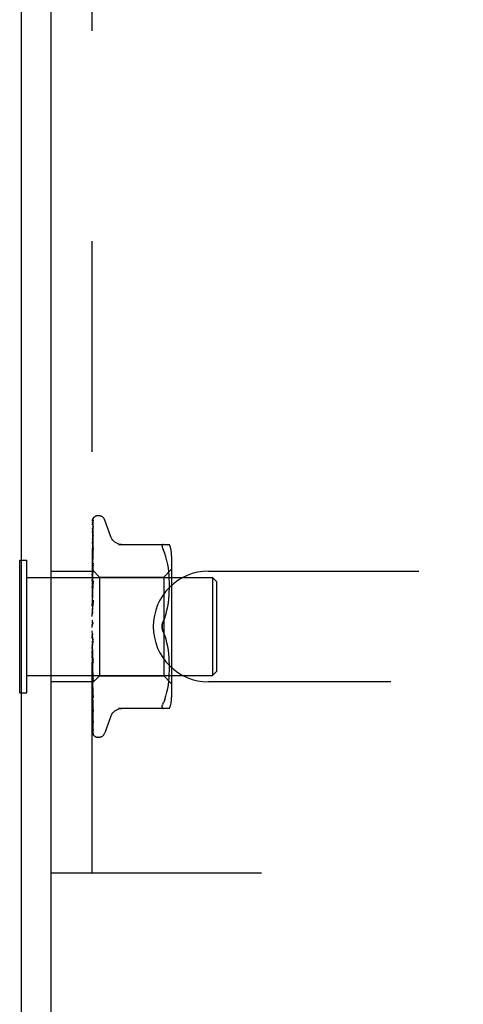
# Model space of a CAD drawing. Header units: inches. Extents: x 0 to 97.1, y 0 to 62.9.
# Tile 37 of 56: x 69.7 to 70.8, y 49.8 to 52.3. Entities that reach past the tile are written whole.
import ezdxf

# ---------------------------------------------------------------- set-up
doc = ezdxf.new("R2010")
doc.units = ezdxf.units.IN
doc.header["$LTSCALE"] = 5.342857
doc.header["$MEASUREMENT"] = 0
doc.linetypes.add('HIDDEN', pattern=[0.2, 0.1, -0.1])
doc.layers.get('0').update_dxf_attribs({"linetype": 'CONTINUOUS'})
doc.layers.add('DEFAULT_2', color=8, linetype='HIDDEN')

msp = doc.modelspace()

# ---------------------------------------------------------------- linework, layer by layer
at = {"color": 3, "linetype": 'Continuous'}
for p, q in [((69.690219, 47.527453), (69.690219, 57.059453)), ((69.765219, 47.464453), (69.765219, 57.059453))]:
    msp.add_line(p, q, dxfattribs=at)
at = {"color": 7, "linetype": 'Continuous'}
for p, q in [((69.685219, 50.545953), (69.685219, 50.882953)), ((69.685219, 50.882953), (69.690219, 50.882953)), ((69.685219, 50.545953), (69.690219, 50.545953))]:
    msp.add_line(p, q, dxfattribs=at)
at = {"layer": 'DEFAULT_2', "color": 8, "linetype": 'HIDDEN'}
for p, q in [((69.869219, 50.089453), (69.869219, 54.339453)), ((69.885716, 50.995703), (69.884886, 50.995703)), ((69.871188, 50.936286), (69.871862, 50.981494)), ((69.873537, 50.991188), (69.873484, 50.991133)), ((69.91677, 50.942445), (69.901377, 50.984737)), ((69.870005, 50.83526), (69.871862, 50.945422)), ((69.870553, 50.896613), (69.871531, 50.964408)), ((69.870862, 50.904135), (69.871862, 50.968652)), ((69.87188, 50.945664), (69.871106, 50.940212)), ((69.871861, 50.945417), (69.871866, 50.945529)), ((69.871866, 50.945529), (69.87188, 50.945673)), ((69.870862, 50.885001), (69.871862, 50.942015)), ((69.870862, 50.914216), (69.871188, 50.936286)), ((69.871861, 50.942016), (69.871879, 50.942245)), ((69.936505, 50.922786), (70.065727, 50.922786)), ((70.050308, 50.922786), (70.049046, 50.9226)), ((69.870005, 50.818414), (69.871862, 50.913833)), ((69.870006, 50.847527), (69.870862, 50.904135)), ((69.870006, 50.857917), (69.870553, 50.896613)), ((69.870861, 50.860806), (69.871862, 50.909482)), ((69.871857, 50.913787), (69.871087, 50.907147)), ((69.871861, 50.913828), (69.871858, 50.913796)), ((70.053914, 50.899741), (70.050308, 50.908203)), ((70.056979, 50.890881), (70.053904, 50.899771)), ((70.071243, 50.894045), (70.071243, 50.53486)), ((69.690219, 50.882953), (69.703219, 50.882953)), ((69.703219, 50.545953), (69.703219, 50.882953)), ((69.870005, 50.834966), (69.870862, 50.885001)), ((69.870005, 50.797795), (69.871861, 50.875021)), ((69.87026, 50.864193), (69.870553, 50.883166)), ((69.871847, 50.874806), (69.870648, 50.862853)), ((69.87086, 50.831302), (69.871861, 50.869881)), ((69.87186, 50.875016), (69.871847, 50.874813)), ((70.059488, 50.881523), (70.056964, 50.890929)), ((70.06149, 50.871968), (70.059475, 50.881576)), ((70.063002, 50.862431), (70.061481, 50.872019)), ((69.765219, 50.854953), (69.869219, 50.854953)), ((69.869219, 50.858665), (69.870006, 50.857917)), ((69.869829, 50.854366), (69.869219, 50.847829)), ((69.870648, 50.862853), (69.869829, 50.854366)), ((69.869979, 50.857944), (69.88822, 50.839703)), ((69.87, 50.857923), (69.869982, 50.857941)), ((69.870006, 50.85527), (69.869982, 50.855398)), ((69.870006, 50.855373), (69.869982, 50.855297)), ((69.870006, 50.847526), (69.869982, 50.847762)), ((69.870006, 50.847728), (69.869982, 50.847562)), ((69.870005, 50.818038), (69.870861, 50.860806)), ((70.051243, 50.839703), (70.071243, 50.859703)), ((70.064106, 50.853062), (70.062995, 50.862481)), ((70.06487, 50.844135), (70.0641, 50.853118)), ((70.065354, 50.835485), (70.064865, 50.844217)), ((70.165219, 50.854953), (72.765219, 50.854953)), ((69.703219, 50.838453), (70.175219, 50.838453)), ((69.869219, 50.840508), (69.869982, 50.835308)), ((69.869219, 50.830613), (69.869982, 50.835017)), ((69.869219, 50.824957), (69.869982, 50.818485)), ((69.870006, 50.834965), (69.869982, 50.835308)), ((69.870006, 50.835259), (69.869982, 50.835017)), ((69.870003, 50.774131), (69.871859, 50.830371)), ((69.870004, 50.797348), (69.87086, 50.831302)), ((69.871841, 50.830093), (69.870228, 50.812508)), ((69.870858, 50.797536), (69.871859, 50.824619)), ((69.871859, 50.83038), (69.871842, 50.830098)), ((69.88822, 50.839703), (69.88822, 50.589203)), ((69.88822, 50.839703), (70.051243, 50.839703)), ((70.051243, 50.839703), (70.051243, 50.589203)), ((70.065639, 50.827103), (70.065349, 50.8356)), ((70.065723, 50.818792), (70.065636, 50.827248)), ((70.065642, 50.810366), (70.065722, 50.818962)), ((70.175219, 50.838453), (70.175219, 50.590453)), ((70.185219, 50.828453), (70.175219, 50.838453)), ((70.185219, 50.828453), (70.185219, 50.600453)), ((69.869219, 50.812327), (69.869982, 50.818114)), ((69.870228, 50.812508), (69.869219, 50.801162)), ((69.869219, 50.805412), (69.869982, 50.797903)), ((69.869219, 50.790504), (69.869982, 50.797465)), ((69.870006, 50.818037), (69.869982, 50.818485)), ((69.870006, 50.818414), (69.869982, 50.818114)), ((69.870005, 50.797347), (69.869982, 50.797903)), ((69.870005, 50.797794), (69.869982, 50.797465)), ((69.870002, 50.773624), (69.870858, 50.797536)), ((70.064851, 50.792893), (70.065364, 50.801978)), ((70.065355, 50.801779), (70.065646, 50.810555)), ((69.869219, 50.78258), (69.869982, 50.774304)), ((69.871838, 50.781239), (69.869219, 50.751379)), ((69.869219, 50.765932), (69.869982, 50.773815)), ((69.870003, 50.773623), (69.869982, 50.774304)), ((69.870003, 50.774131), (69.869982, 50.773815)), ((69.869997, 50.748217), (69.871853, 50.781438)), ((69.871174, 50.765452), (69.871848, 50.775235)), ((69.871853, 50.781448), (69.871839, 50.781248)), ((70.061457, 50.76509), (70.06298, 50.774635)), ((70.062959, 50.774481), (70.064085, 50.783975)), ((70.064067, 50.783795), (70.064865, 50.793088)), ((69.869219, 50.757286), (69.869982, 50.748543)), ((69.869219, 50.7395), (69.869982, 50.74802)), ((69.869997, 50.748217), (69.869982, 50.74802)), ((69.869994, 50.747638), (69.87054, 50.756005)), ((69.87054, 50.756005), (69.871174, 50.765452)), ((70.057018, 50.746486), (70.059513, 50.755793)), ((70.059494, 50.75571), (70.061479, 50.765211)), ((69.869219, 50.730443), (69.869982, 50.721549)), ((69.869219, 50.712162), (69.869982, 50.721012)), ((69.870003, 50.719782), (69.869893, 50.719662)), ((69.870079, 50.719866), (69.870003, 50.719782)), ((69.870121, 50.719914), (69.870079, 50.719866)), ((69.870221, 50.720028), (69.870168, 50.719968)), ((69.870758, 50.720732), (69.870769, 50.720748)), ((70.053955, 50.737638), (70.050308, 50.729036)), ((69.869219, 50.717981), (69.869413, 50.718357)), ((69.871838, 50.673085), (69.869219, 50.703023)), ((69.870513, 50.690241), (69.869968, 50.694983)), ((70.053955, 50.691268), (70.050308, 50.69987)), ((69.869219, 50.684907), (69.869982, 50.693766)), ((69.869219, 50.676016), (69.869982, 50.667777)), ((69.871145, 50.684954), (69.870513, 50.690241)), ((69.871813, 50.679556), (69.871145, 50.684954)), ((70.057033, 50.682371), (70.053947, 50.691289)), ((70.059513, 50.673112), (70.057018, 50.682419)), ((70.061479, 50.663695), (70.059494, 50.673196)), ((69.869219, 50.65872), (69.869982, 50.667269)), ((69.869463, 50.649556), (69.869219, 50.652365)), ((69.869219, 50.650397), (69.869982, 50.642942)), ((69.869831, 50.645355), (69.869463, 50.649556)), ((69.870091, 50.642406), (69.869831, 50.645355)), ((69.87, 50.668036), (69.869982, 50.667269)), ((69.870001, 50.667499), (69.869982, 50.667777)), ((69.870547, 50.65611), (69.87, 50.668036)), ((69.871857, 50.622564), (69.870001, 50.667499)), ((69.871181, 50.642601), (69.870547, 50.65611)), ((70.06298, 50.654271), (70.061457, 50.663815)), ((70.064085, 50.64493), (70.062959, 50.654424)), ((70.064865, 50.635818), (70.064067, 50.645111)), ((69.869219, 50.634548), (69.869982, 50.642476)), ((69.869219, 50.627094), (69.869982, 50.620692)), ((69.869219, 50.613263), (69.869982, 50.620285)), ((69.870004, 50.642612), (69.869982, 50.642942)), ((69.87, 50.642718), (69.869982, 50.642476)), ((69.870005, 50.620786), (69.869982, 50.620285)), ((69.870004, 50.620372), (69.869982, 50.620692)), ((69.870004, 50.64309), (69.87, 50.642718)), ((69.87086, 50.614025), (69.870004, 50.64309)), ((69.87186, 50.575575), (69.870004, 50.642612)), ((69.870861, 50.58225), (69.870005, 50.620786)), ((69.871861, 50.533658), (69.870005, 50.620373)), ((69.870602, 50.63664), (69.870091, 50.642406)), ((69.871838, 50.622852), (69.870602, 50.63664)), ((69.871855, 50.628556), (69.871181, 50.642601)), ((69.87184, 50.622824), (69.871857, 50.62256)), ((70.065364, 50.626928), (70.064851, 50.636013)), ((70.065646, 50.618351), (70.065355, 50.627127)), ((69.869219, 50.606949), (69.869982, 50.60183)), ((69.869219, 50.603913), (69.869827, 50.597182)), ((69.869219, 50.595636), (69.869982, 50.601498)), ((69.869827, 50.597182), (69.870646, 50.588364)), ((69.870006, 50.601893), (69.869982, 50.601498)), ((69.870006, 50.601556), (69.869982, 50.60183)), ((69.870861, 50.55528), (69.870005, 50.601893)), ((69.871862, 50.498298), (69.870005, 50.601556)), ((69.87186, 50.581044), (69.87086, 50.614025)), ((70.065349, 50.593306), (70.065639, 50.601803)), ((70.065636, 50.601658), (70.065723, 50.610114)), ((70.065722, 50.609943), (70.065642, 50.61854)), ((70.185219, 50.600453), (70.175219, 50.590453)), ((69.703219, 50.590453), (70.175219, 50.590453)), ((69.869219, 50.573953), (69.765219, 50.573953)), ((69.869219, 50.570202), (69.88822, 50.589203)), ((69.870006, 50.587082), (69.869982, 50.586793)), ((69.870006, 50.586833), (69.869982, 50.587039)), ((69.870006, 50.576884), (69.869982, 50.576702)), ((69.870006, 50.576731), (69.869982, 50.576853)), ((69.870006, 50.571665), (69.869982, 50.571589)), ((69.870006, 50.571614), (69.869982, 50.571641)), ((69.871862, 50.470764), (69.870005, 50.587082)), ((69.87026, 50.559272), (69.870006, 50.576883)), ((69.87026, 50.553687), (69.870006, 50.571665)), ((69.87026, 50.553569), (69.870006, 50.571613)), ((69.870646, 50.588364), (69.871844, 50.575836)), ((69.871861, 50.538424), (69.870861, 50.58225)), ((69.871844, 50.575829), (69.87186, 50.575579)), ((69.88822, 50.589203), (70.051243, 50.589203)), ((70.051243, 50.589203), (70.071243, 50.569203)), ((70.062995, 50.566424), (70.064106, 50.575844)), ((70.0641, 50.575788), (70.06487, 50.584771)), ((70.064865, 50.584689), (70.065354, 50.593421)), ((72.765219, 50.573953), (70.165219, 50.573953)), ((69.690219, 50.545953), (69.703219, 50.545953)), ((69.870234, 50.549139), (69.871082, 50.540952)), ((69.871188, 50.497888), (69.87026, 50.559623)), ((69.871188, 50.48898), (69.87026, 50.553687)), ((69.871531, 50.493489), (69.870553, 50.553039)), ((69.871862, 50.502195), (69.870861, 50.55528)), ((70.056964, 50.537977), (70.059488, 50.547382)), ((70.059475, 50.54733), (70.06149, 50.556938)), ((70.061481, 50.556887), (70.063002, 50.566474)), ((69.871082, 50.540952), (69.871851, 50.533801)), ((69.871852, 50.533793), (69.871861, 50.533662)), ((70.049046, 50.517944), (70.050308, 50.520703)), ((70.053914, 50.529165), (70.050308, 50.520703)), ((70.053904, 50.529135), (70.056979, 50.538025)), ((69.871862, 50.453822), (69.871188, 50.497888)), ((69.871799, 50.502422), (69.871863, 50.502144)), ((69.871867, 50.498208), (69.871861, 50.498302)), ((70.065727, 50.50612), (69.936505, 50.50612)), ((70.049046, 50.517944), (70.048074, 50.515505)), ((69.871862, 50.442822), (69.871188, 50.489363)), ((69.871862, 50.473652), (69.871531, 50.493489)), ((69.871901, 50.470306), (69.871861, 50.47077)), ((69.91677, 50.486461), (69.901377, 50.444169)), ((69.885716, 50.433203), (69.884886, 50.433203)), ((69.765219, 50.089453), (73.015219, 50.089453))]:
    msp.add_line(p, q, dxfattribs=at)
for points in [[(69.873664, 50.99136), (69.872839, 50.990516), (69.871972, 50.989389), (69.871268, 50.98824), (69.870673, 50.987059), (69.870147, 50.985826), (69.869676, 50.984516), (69.869219, 50.982994)], [(69.8732, 50.990842), (69.873084, 50.990721), (69.872953, 50.990582), (69.872813, 50.990431), (69.872664, 50.990266), (69.872509, 50.99009), (69.872348, 50.989901), (69.872181, 50.989701), (69.872011, 50.989489), (69.871837, 50.989266), (69.871661, 50.989033), (69.871483, 50.988788), (69.871304, 50.988534), (69.871126, 50.988269), (69.870947, 50.987995), (69.87077, 50.987711), (69.870593, 50.987417), (69.870419, 50.987114), (69.870247, 50.9868), (69.870078, 50.986477), (69.869913, 50.986145), (69.869753, 50.985804), (69.869598, 50.985454), (69.869449, 50.985096), (69.869306, 50.98473), (69.869219, 50.984493)], [(69.872154, 50.984397), (69.87179, 50.983292), (69.871296, 50.981666), (69.870825, 50.979956), (69.870375, 50.978168), (69.869944, 50.9763), (69.869534, 50.974348), (69.869219, 50.972699)], [(69.871563, 50.982351), (69.871274, 50.981872), (69.87097, 50.981349), (69.870656, 50.980782), (69.87034, 50.980177), (69.870027, 50.979535), (69.869723, 50.978857), (69.869435, 50.978146), (69.869219, 50.977554)], [(69.871938, 50.96938), (69.871606, 50.967698), (69.87115, 50.965278), (69.870709, 50.962803), (69.870283, 50.960278), (69.869872, 50.957704), (69.869479, 50.955086), (69.869219, 50.953256)], [(69.870006, 50.85527), (69.871531, 50.960376), (69.871862, 50.982687)], [(69.871531, 50.964408), (69.871862, 50.987061), (69.871883, 50.987453), (69.871927, 50.987838), (69.871994, 50.988212), (69.872081, 50.988576), (69.872188, 50.988927), (69.872312, 50.989264), (69.872452, 50.989584), (69.872604, 50.989888), (69.872768, 50.990175), (69.872937, 50.990438), (69.873109, 50.990679), (69.873268, 50.990882), (69.873395, 50.991032), (69.873487, 50.991135), (69.87353, 50.991181), (69.873536, 50.991187)], [(69.8723, 50.98354), (69.872317, 50.983573), (69.872298, 50.98354), (69.872208, 50.98339), (69.872045, 50.983126), (69.871563, 50.982351)], [(69.871862, 50.982682), (69.871899, 50.983261), (69.871996, 50.98384), (69.872131, 50.984331), (69.87215, 50.984388)], [(69.871862, 50.981493), (69.871882, 50.981904), (69.871956, 50.982447), (69.872066, 50.98291), (69.872183, 50.983265), (69.872273, 50.983483), (69.8723, 50.98354)], [(69.871862, 50.968647), (69.871893, 50.969109), (69.871936, 50.969381)], [(69.873484, 50.991133), (69.873374, 50.991021), (69.8732, 50.990842)], [(69.870971, 50.965172), (69.870673, 50.964582), (69.870366, 50.963951), (69.870057, 50.963285), (69.869753, 50.962585), (69.869462, 50.961856), (69.869219, 50.961181)], [(69.870553, 50.883166), (69.871531, 50.94553), (69.871862, 50.96631)], [(69.871957, 50.967113), (69.871969, 50.967158), (69.871988, 50.967222), (69.87196, 50.967151), (69.871866, 50.96694), (69.871709, 50.966614), (69.8715, 50.9662), (69.870971, 50.965172)], [(69.871862, 50.966312), (69.871881, 50.966659), (69.871926, 50.966973), (69.871957, 50.967113)], [(69.871873, 50.942218), (69.871863, 50.94218), (69.871802, 50.941983), (69.871681, 50.941656), (69.871497, 50.941213), (69.871257, 50.940677), (69.87098, 50.940079), (69.870668, 50.939415), (69.870331, 50.938687), (69.86998, 50.9379), (69.869627, 50.937054), (69.869289, 50.936163), (69.869219, 50.935965)], [(69.871106, 50.940212), (69.870671, 50.936999), (69.870252, 50.933778), (69.869846, 50.930548), (69.869457, 50.927319), (69.869219, 50.925264)], [(69.944348, 50.922786), (69.940677, 50.923019), (69.937014, 50.923724), (69.93346, 50.924897), (69.930072, 50.926521), (69.926918, 50.928568), (69.924061, 50.931001), (69.921549, 50.933763), (69.919427, 50.9368), (69.917717, 50.94006), (69.91694, 50.941977)], [(70.046867, 50.918879), (70.047001, 50.920189), (70.047398, 50.921259), (70.048074, 50.922072), (70.049046, 50.9226)], [(70.046867, 50.918879), (70.047001, 50.917325), (70.047398, 50.915506), (70.048074, 50.913401), (70.049046, 50.910962), (70.050308, 50.908203)], [(69.871087, 50.907147), (69.870655, 50.903297), (69.870238, 50.89948), (69.869834, 50.895697), (69.869219, 50.889698)], [(69.870103, 50.904979), (69.869757, 50.904183), (69.869418, 50.90335), (69.869219, 50.902819)], [(69.871861, 50.909484), (69.871861, 50.909482), (69.871852, 50.909395), (69.871811, 50.909167), (69.871716, 50.908807), (69.871558, 50.90833), (69.871338, 50.907761), (69.871073, 50.907134), (69.870771, 50.906454), (69.870103, 50.904979)], [(69.87186, 50.869882), (69.871834, 50.86956), (69.871751, 50.869094), (69.871594, 50.868514), (69.871365, 50.86785), (69.871074, 50.867122), (69.87074, 50.866362)], [(69.87074, 50.866362), (69.870004, 50.864772), (69.869634, 50.863951), (69.86928, 50.863105), (69.869219, 50.862951)], [(69.869219, 50.858414), (69.869411, 50.858346), (69.869602, 50.858244), (69.869793, 50.858109), (69.869982, 50.857941)], [(69.869219, 50.857544), (69.869411, 50.857056), (69.869602, 50.856535), (69.869793, 50.855983), (69.869982, 50.855398)], [(69.869219, 50.856691), (69.869493, 50.856327), (69.869709, 50.856015), (69.869868, 50.855751), (69.869968, 50.855541), (69.870006, 50.85539), (69.870006, 50.855373)], [(69.869219, 50.855428), (69.869493, 50.855278), (69.869709, 50.855186), (69.869868, 50.855152), (69.869968, 50.855177), (69.870006, 50.85527)], [(69.869219, 50.85408), (69.869411, 50.854435), (69.869602, 50.854756), (69.869793, 50.855043), (69.869982, 50.855297)], [(69.869219, 50.851502), (69.869411, 50.850612), (69.869602, 50.849691), (69.869793, 50.848741), (69.869982, 50.847762)], [(69.869219, 50.849576), (69.869493, 50.849123), (69.869709, 50.848715), (69.869868, 50.848349), (69.869968, 50.848031), (69.870006, 50.84777), (69.870006, 50.847728)], [(69.869219, 50.8447), (69.869411, 50.845465), (69.869602, 50.846197), (69.869793, 50.846896), (69.869982, 50.847562)], [(69.869219, 50.847095), (69.869493, 50.847061), (69.869709, 50.847087), (69.869868, 50.847173), (69.869968, 50.847316), (69.870006, 50.847526)], [(69.869219, 50.837577), (69.869493, 50.837052), (69.869709, 50.836563), (69.869868, 50.836107), (69.869968, 50.835692), (69.870006, 50.835331), (69.870006, 50.835259)], [(69.869219, 50.833968), (69.869493, 50.834052), (69.869709, 50.834195), (69.869868, 50.834397), (69.869968, 50.834652), (69.870006, 50.834965)], [(69.869219, 50.821128), (69.869493, 50.820549), (69.869709, 50.819998), (69.869868, 50.819468), (69.869968, 50.818972), (69.870006, 50.818523), (69.870006, 50.818414)], [(69.87052, 50.820487), (69.869841, 50.819136), (69.869513, 50.818467), (69.869219, 50.817824)], [(69.871858, 50.824631), (69.871853, 50.824522), (69.871791, 50.82397), (69.871654, 50.823323), (69.871439, 50.822618), (69.871167, 50.821902), (69.870854, 50.821185), (69.87052, 50.820487)], [(69.869219, 50.816521), (69.869493, 50.816721), (69.869709, 50.816974), (69.869868, 50.817285), (69.869968, 50.817644), (69.870006, 50.818037)], [(69.869219, 50.800823), (69.869493, 50.800212), (69.869709, 50.799618), (69.869868, 50.799034), (69.869968, 50.798475), (69.870006, 50.797953), (69.870005, 50.797794)], [(69.869219, 50.795386), (69.869493, 50.795693), (69.869709, 50.796049), (69.869868, 50.796457), (69.869968, 50.796907), (69.870005, 50.797347)], [(69.869219, 50.777397), (69.869493, 50.776776), (69.869709, 50.776159), (69.869868, 50.775543), (69.869968, 50.77494), (69.870006, 50.774366), (69.870003, 50.774131)], [(69.869219, 50.771325), (69.869493, 50.771729), (69.869709, 50.772174), (69.869868, 50.772665), (69.869968, 50.773189), (69.870003, 50.773623)], [(69.869646, 50.769892), (69.869358, 50.769384), (69.869219, 50.769125)], [(69.871849, 50.775275), (69.871838, 50.775129), (69.871751, 50.774492), (69.871591, 50.773826), (69.871371, 50.773163), (69.871112, 50.772538), (69.870828, 50.771949), (69.870533, 50.771402), (69.870236, 50.770886), (69.869646, 50.769892)], [(69.869219, 50.751696), (69.869493, 50.751086), (69.869709, 50.750471), (69.869868, 50.749843), (69.869968, 50.749219), (69.870006, 50.748614), (69.869997, 50.748217)], [(69.869219, 50.745209), (69.869493, 50.745695), (69.869709, 50.746213), (69.869868, 50.746769), (69.869968, 50.747349), (69.869994, 50.747637)], [(69.869994, 50.747637), (69.870006, 50.747938), (69.869982, 50.748543)], [(70.050308, 50.729036), (70.053947, 50.737617), (70.057033, 50.746534)], [(69.869219, 50.724649), (69.869493, 50.724073), (69.869709, 50.723481), (69.869868, 50.722865), (69.869968, 50.722242), (69.870006, 50.721626), (69.869982, 50.721012)], [(69.869893, 50.719662), (69.869842, 50.719606), (69.869768, 50.719521), (69.869673, 50.71941), (69.869555, 50.719264), (69.869426, 50.719094), (69.8693, 50.718915), (69.869219, 50.718793)], [(69.869413, 50.718357), (69.869493, 50.718532), (69.869709, 50.719104), (69.869868, 50.719706), (69.869968, 50.72032), (69.870006, 50.720932), (69.869982, 50.721549)], [(69.869413, 50.718357), (69.869614, 50.718769), (69.869847, 50.719216), (69.870082, 50.719642), (69.870321, 50.720048), (69.870564, 50.720437), (69.870758, 50.720732)], [(69.869982, 50.719754), (69.870011, 50.719791), (69.870085, 50.719875), (69.870201, 50.720008), (69.870356, 50.720192), (69.870544, 50.720431), (69.870758, 50.720732)], [(69.870407, 50.720255), (69.87034, 50.720172), (69.870278, 50.720096)], [(69.870769, 50.720748), (69.870717, 50.720671), (69.870633, 50.720552), (69.870553, 50.720443), (69.870478, 50.720345)], [(69.870769, 50.720748), (69.870976, 50.721077), (69.871198, 50.721485), (69.871408, 50.721952), (69.871592, 50.722473), (69.871737, 50.723044), (69.871829, 50.72364), (69.871862, 50.724232), (69.871838, 50.724818)], [(70.04687, 50.714453), (70.046928, 50.716361), (70.047104, 50.718283), (70.047404, 50.720219), (70.047813, 50.72213), (70.048327, 50.723985), (70.048926, 50.725767), (70.049583, 50.727449), (70.050308, 50.729036)], [(70.050308, 50.729036), (70.049261, 50.726661), (70.048401, 50.724226), (70.047725, 50.72175), (70.047241, 50.719273), (70.046957, 50.716837), (70.04687, 50.714453)], [(69.869219, 50.697233), (69.869493, 50.696712), (69.869709, 50.696164), (69.869868, 50.695583), (69.869968, 50.694983)], [(69.869219, 50.690626), (69.869493, 50.691221), (69.869709, 50.691828), (69.869868, 50.692452), (69.869968, 50.693078), (69.870006, 50.693692), (69.869982, 50.694298)], [(69.869968, 50.694983), (69.870006, 50.69438), (69.869982, 50.693766)], [(70.04687, 50.714453), (70.046958, 50.712066), (70.047242, 50.709628), (70.047726, 50.707151), (70.048402, 50.704676), (70.049262, 50.702242), (70.050308, 50.69987)], [(70.050308, 50.69987), (70.049729, 50.701126), (70.049186, 50.70245), (70.048675, 50.703847), (70.048212, 50.7053), (70.047808, 50.706798), (70.047469, 50.708329), (70.047205, 50.709884), (70.047015, 50.711438), (70.046904, 50.71296), (70.04687, 50.714453)], [(69.869219, 50.68488), (69.869314, 50.684722), (69.86956, 50.684338), (69.869807, 50.683972), (69.870063, 50.683598), (69.870327, 50.683206), (69.870596, 50.682785), (69.870868, 50.682319), (69.871137, 50.681794), (69.871387, 50.681212), (69.871604, 50.680569), (69.87176, 50.679901), (69.871823, 50.67947)], [(69.869219, 50.67044), (69.869493, 50.669993), (69.869709, 50.669509), (69.869868, 50.668983), (69.869968, 50.668428), (69.87, 50.668036)], [(69.869219, 50.664132), (69.869493, 50.66475), (69.869709, 50.665368), (69.869868, 50.665993), (69.869968, 50.66661), (69.870006, 50.667202), (69.870001, 50.667499)], [(69.869219, 50.645237), (69.869474, 50.644909), (69.869679, 50.644542), (69.869837, 50.644133), (69.869944, 50.64369), (69.869998, 50.643219), (69.870004, 50.64309)], [(69.869219, 50.639456), (69.869493, 50.640075), (69.869709, 50.640683), (69.869868, 50.641286), (69.869968, 50.64187), (69.870006, 50.64242), (69.870004, 50.642612)], [(69.869219, 50.635098), (69.869304, 50.634921), (69.869611, 50.634316), (69.869928, 50.633722), (69.870252, 50.633125), (69.870576, 50.632512), (69.870892, 50.631873), (69.871191, 50.631203), (69.871452, 50.630514), (69.871661, 50.629811), (69.871796, 50.629138), (69.871855, 50.628538)], [(69.869219, 50.622536), (69.869493, 50.622281), (69.869709, 50.621975), (69.869868, 50.621614), (69.869968, 50.621208), (69.870005, 50.620786)], [(69.869219, 50.617491), (69.869494, 50.618093), (69.86971, 50.618668), (69.869868, 50.619221), (69.869967, 50.619745), (69.870005, 50.620234), (69.870004, 50.620372)], [(69.869219, 50.603157), (69.869493, 50.603015), (69.869709, 50.602816), (69.869868, 50.602558), (69.869968, 50.60225), (69.870006, 50.601893)], [(69.869219, 50.599031), (69.869493, 50.599585), (69.869709, 50.600107), (69.869868, 50.600603), (69.869968, 50.60106), (69.870006, 50.601468), (69.870006, 50.601556)], [(69.869219, 50.590689), (69.869411, 50.589729), (69.869602, 50.5888), (69.869793, 50.587904), (69.869982, 50.587039)], [(69.869219, 50.587961), (69.869569, 50.587152), (69.869919, 50.586402)], [(69.869219, 50.587801), (69.869493, 50.587775), (69.869709, 50.587691), (69.869868, 50.587546), (69.869968, 50.587346), (69.870006, 50.587082)], [(69.869219, 50.584742), (69.869493, 50.585233), (69.869709, 50.585683), (69.869868, 50.586097), (69.869968, 50.586465), (69.870006, 50.586778), (69.870006, 50.586833)], [(69.869219, 50.582302), (69.869411, 50.583383), (69.869602, 50.584492), (69.869793, 50.585629), (69.869982, 50.586793)], [(69.869219, 50.578902), (69.869411, 50.57834), (69.869602, 50.577811), (69.869793, 50.577315), (69.869982, 50.576853)], [(69.869219, 50.577022), (69.869493, 50.577114), (69.869709, 50.577148), (69.869868, 50.577121), (69.869968, 50.577037), (69.870006, 50.576884)], [(69.869219, 50.575142), (69.869493, 50.575551), (69.869709, 50.575913), (69.869868, 50.57623), (69.869968, 50.576495), (69.870006, 50.576702), (69.870006, 50.576731)], [(69.869219, 50.573746), (69.869411, 50.574438), (69.869602, 50.575162), (69.869793, 50.575916), (69.869982, 50.576702)], [(69.869219, 50.572014), (69.869411, 50.57187), (69.869602, 50.57176), (69.869793, 50.571683), (69.869982, 50.571641)], [(69.869219, 50.571211), (69.869493, 50.571417), (69.869709, 50.571567), (69.869868, 50.57166), (69.869968, 50.571695), (69.870006, 50.571671), (69.870006, 50.571665)], [(69.869219, 50.570576), (69.869493, 50.57089), (69.869709, 50.57115), (69.869868, 50.571359), (69.869968, 50.571512), (69.870006, 50.571605), (69.870006, 50.571614)], [(69.869219, 50.570274), (69.869411, 50.570554), (69.869602, 50.570866), (69.869793, 50.571211), (69.869982, 50.571589)], [(69.869919, 50.586402), (69.870627, 50.584922), (69.870959, 50.584191), (69.871258, 50.583473), (69.871505, 50.582791), (69.871689, 50.582161), (69.871803, 50.581611), (69.871853, 50.581162), (69.871859, 50.581035)], [(69.869219, 50.559444), (69.869444, 50.557096), (69.870234, 50.549139)], [(69.869219, 50.545267), (69.869395, 50.544811), (69.869722, 50.544022), (69.870059, 50.543258), (69.870719, 50.541808)], [(69.869219, 50.520551), (69.869451, 50.518389), (69.869839, 50.514891), (69.870243, 50.511369), (69.870662, 50.507835), (69.871095, 50.504289), (69.871866, 50.498218)], [(69.871862, 50.452047), (69.870862, 50.518558), (69.870553, 50.539387)], [(69.870719, 50.541808), (69.871023, 50.541123), (69.871291, 50.540478), (69.871516, 50.53988), (69.871685, 50.539357), (69.871793, 50.538928), (69.871845, 50.538613), (69.871861, 50.538422)], [(69.869219, 50.508592), (69.869458, 50.507944), (69.869813, 50.507067), (69.870172, 50.506241), (69.870518, 50.505476), (69.870846, 50.504761), (69.871147, 50.504096), (69.871406, 50.503495), (69.871617, 50.502966), (69.871761, 50.502549), (69.871799, 50.502422)], [(69.91694, 50.486928), (69.917717, 50.488846), (69.919427, 50.492106), (69.921549, 50.495142), (69.924061, 50.497905), (69.926918, 50.500338), (69.930072, 50.502385), (69.93346, 50.504009), (69.937014, 50.505182), (69.940677, 50.505886), (69.944348, 50.50612)], [(70.046867, 50.510027), (70.047001, 50.511581), (70.047398, 50.5134), (70.048074, 50.515505)], [(70.046867, 50.510027), (70.047001, 50.508717), (70.047398, 50.507647), (70.048074, 50.506834), (70.049046, 50.506306), (70.050308, 50.50612)], [(69.869219, 50.488631), (69.869466, 50.486688), (69.869856, 50.483754), (69.870264, 50.480842), (69.870686, 50.477959), (69.871123, 50.475105), (69.871573, 50.472288), (69.871901, 50.470313)], [(69.869219, 50.479277), (69.869403, 50.478761), (69.869721, 50.477949), (69.870051, 50.477176), (69.870384, 50.476445), (69.870708, 50.475762), (69.871285, 50.474576)], [(69.871285, 50.474576), (69.871517, 50.47409), (69.8717, 50.473688), (69.871828, 50.473385), (69.871869, 50.473279)], [(69.871869, 50.473279), (69.871896, 50.473201), (69.871915, 50.473143), (69.8719, 50.473212), (69.871873, 50.473417), (69.871861, 50.47365)], [(69.869219, 50.464812), (69.869499, 50.463085), (69.869898, 50.460798), (69.870316, 50.458576), (69.870749, 50.456421), (69.871199, 50.454332), (69.871665, 50.452316), (69.872006, 50.45093)], [(69.869219, 50.458388), (69.869308, 50.458134), (69.869565, 50.457455), (69.869836, 50.456801), (69.870118, 50.456176), (69.870405, 50.455578), (69.870692, 50.455012), (69.870974, 50.454478), (69.871245, 50.453982), (69.871719, 50.453131)], [(69.869219, 50.449897), (69.8696, 50.448273), (69.870035, 50.446641), (69.8705, 50.445104), (69.870994, 50.443651), (69.871527, 50.442276), (69.872106, 50.440977), (69.87255, 50.440101)], [(69.869219, 50.44668), (69.869299, 50.446458), (69.869561, 50.445784), (69.869841, 50.44514), (69.870134, 50.444526), (69.870435, 50.443945), (69.87074, 50.443397), (69.871045, 50.442885), (69.871344, 50.442408), (69.871632, 50.441971), (69.871906, 50.441575), (69.872153, 50.441228), (69.872619, 50.440591)], [(69.869219, 50.44424), (69.869589, 50.443271), (69.869986, 50.442399), (69.870054, 50.442263)], [(69.871719, 50.453131), (69.871899, 50.452804), (69.87199, 50.452635)], [(69.87199, 50.452635), (69.872027, 50.452565), (69.872098, 50.452423), (69.872111, 50.452395), (69.872074, 50.452492), (69.872003, 50.452727), (69.871927, 50.453088), (69.871872, 50.45356), (69.871862, 50.453823)], [(69.872005, 50.450926), (69.871958, 50.451134), (69.871886, 50.451616), (69.871862, 50.452052)], [(69.872619, 50.440591), (69.872645, 50.440556), (69.872685, 50.440499), (69.872657, 50.440542), (69.872567, 50.440695), (69.872425, 50.440968), (69.87226, 50.441349), (69.872098, 50.441829), (69.871966, 50.442383), (69.871883, 50.442984), (69.871862, 50.443423)], [(69.872553, 50.440095), (69.87239, 50.440427), (69.872184, 50.440948), (69.872015, 50.441543), (69.871904, 50.442185), (69.871862, 50.442826)]]:
    msp.add_lwpolyline(points, dxfattribs=at)
for centre, radius, start, end in [((69.884886, 50.979036), 0.016667, 90, 132.235341), ((69.885716, 50.979036), 0.016667, 20, 90), ((69.993665, 50.894045), 0.077578, 0, 22.076065), ((70.165219, 50.714453), 0.1405, 90, 270), ((69.993665, 50.53486), 0.077578, 337.923935, 360), ((69.885716, 50.449869), 0.016667, 270, 340), ((69.884886, 50.449869), 0.016667, 207.148769, 270)]:
    msp.add_arc(centre, radius, start, end, dxfattribs=at)

doc.saveas('drawing.dxf')
